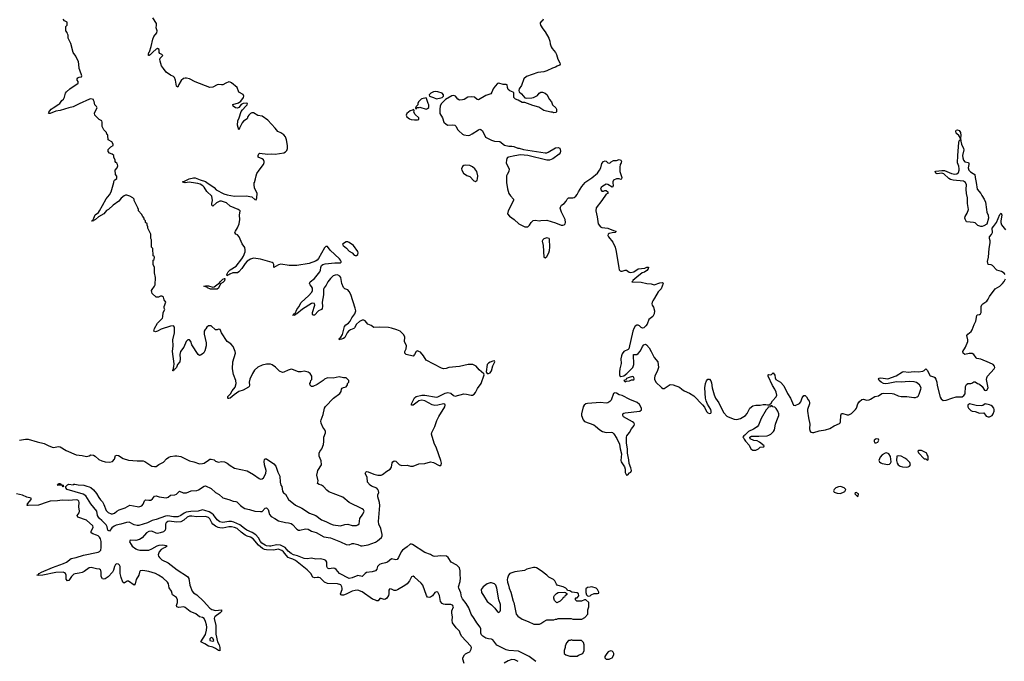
# Model space of a CAD drawing. Header units: inches. Extents: x 2494115 to 2685112, y 774173 to 915163.
# Tile 113 of 215: x 2592411 to 2605973, y 833401 to 842244. Entities that reach past the tile are written whole.
import ezdxf

# ---------------------------------------------------------------- set-up
doc = ezdxf.new("R2010")
doc.units = ezdxf.units.IN
doc.header["$MEASUREMENT"] = 0
for name, color, linetype in [('C5893', 7, 'Continuous'), ('C5894', 7, 'Continuous'), ('C6803', 7, 'Continuous'), ('C6804', 7, 'Continuous')]:
    doc.layers.add(name, color=color, linetype=linetype)

msp = doc.modelspace()

# ---------------------------------------------------------------- linework, layer by layer
at = {"layer": 'C5893', "color": 5}
for points, elevation in [([(2592410, 836450), (2592490, 836464), (2592530, 836462), (2592650, 836425), (2592750, 836405), (2592811, 836371), (2592870, 836350), (2592950, 836362), (2592970, 836358), (2593050, 836307), (2593190, 836249), (2593270, 836240), (2593330, 836225), (2593367, 836233), (2593390, 836246), (2593430, 836241), (2593450, 836230), (2593503, 836183), (2593544, 836164), (2593590, 836150), (2593650, 836148), (2593690, 836155), (2593715, 836185), (2593730, 836236), (2593750, 836243), (2593770, 836238), (2593838, 836198), (2593910, 836175), (2594030, 836163), (2594110, 836164), (2594135, 836155), (2594230, 836093), (2594270, 836086), (2594290, 836088), (2594327, 836113), (2594390, 836144), (2594435, 836190), (2594467, 836213), (2594490, 836223), (2594550, 836235), (2594575, 836235), (2594630, 836223), (2594750, 836162), (2594811, 836150), (2594890, 836125), (2594930, 836126), (2594950, 836132), (2595010, 836175), (2595030, 836185), (2595050, 836187), (2595090, 836177), (2595110, 836161), (2595134, 836150), (2595150, 836147), (2595190, 836154), (2595230, 836151), (2595270, 836131), (2595310, 836101), (2595370, 836065), (2595546, 836026), (2595630, 835977), (2595710, 835919), (2595730, 835913), (2595750, 835916), (2595770, 835932), (2595801, 835990), (2595806, 836030), (2595784, 836110), (2595780, 836160), (2595782, 836178), (2595789, 836191), (2595810, 836191), (2595910, 836123), (2595938, 836090), (2595967, 836007), (2595994, 835954), (2596001, 835870), (2596010, 835831), (2596020, 835810), (2596030, 835746), (2596044, 835724), (2596070, 835705), (2596114, 835630), (2596210, 835554), (2596299, 835510), (2596405, 835445), (2596490, 835409), (2596570, 835351), (2596630, 835328), (2596690, 835294), (2596730, 835282), (2596830, 835270), (2596890, 835287), (2596930, 835290), (2596990, 835273), (2597050, 835275), (2597070, 835282), (2597085, 835295), (2597097, 835370), (2597139, 835430), (2597154, 835470), (2597147, 835490), (2597130, 835505), (2596951, 835590), (2596862, 835662), (2596670, 835737), (2596641, 835761), (2596597, 835810), (2596570, 835827), (2596536, 835836), (2596515, 835850), (2596521, 835890), (2596505, 835965), (2596512, 836010), (2596518, 836030), (2596569, 836111), (2596563, 836163), (2596535, 836230), (2596534, 836270), (2596545, 836295), (2596571, 836329), (2596596, 836390), (2596601, 836430), (2596600, 836490), (2596622, 836550), (2596622, 836570), (2596613, 836590), (2596586, 836626), (2596564, 836684), (2596557, 836710), (2596562, 836730), (2596590, 836801), (2596611, 836889), (2596625, 836915), (2596734, 837026), (2596819, 837090), (2596840, 837120), (2596845, 837150), (2596854, 837166), (2596870, 837176), (2596910, 837185), (2596928, 837210), (2596928, 837232), (2596946, 837250), (2596946, 837270), (2596910, 837306), (2596872, 837308), (2596810, 837322), (2596730, 837305), (2596652, 837308), (2596611, 837289), (2596592, 837270), (2596510, 837215), (2596450, 837188), (2596430, 837188), (2596410, 837206), (2596409, 837230), (2596416, 837244), (2596422, 837270), (2596433, 837287), (2596435, 837330), (2596412, 837370), (2596386, 837386), (2596330, 837400), (2596290, 837391), (2596250, 837393), (2596170, 837424), (2596150, 837426), (2596110, 837415), (2596050, 837385), (2596030, 837381), (2595990, 837399), (2595935, 837455), (2595890, 837489), (2595865, 837495), (2595810, 837495), (2595750, 837482), (2595690, 837455), (2595646, 837414), (2595618, 837370), (2595581, 837290), (2595571, 837250), (2595575, 837205), (2595571, 837189), (2595562, 837178), (2595490, 837137), (2595430, 837121), (2595364, 837076), (2595312, 837030), (2595290, 837022), (2595284, 837024), (2595278, 837030), (2595278, 837050), (2595314, 837086), (2595339, 837130), (2595381, 837179), (2595393, 837230), (2595389, 837270), (2595355, 837355), (2595343, 837430), (2595349, 837530), (2595382, 837650), (2595380, 837670), (2595350, 837742), (2595319, 837779), (2595268, 837810), (2595189, 837930), (2595173, 837973), (2595150, 837978), (2595130, 837969), (2595108, 837968), (2595047, 838027), (2595010, 838026), (2594990, 838006), (2594977, 837983), (2594965, 837975), (2594951, 837949), (2594951, 837909), (2594979, 837790), (2594979, 837750), (2594962, 837678), (2594946, 837654), (2594925, 837635), (2594900, 837620), (2594890, 837618), (2594870, 837629), (2594781, 837761), (2594769, 837810), (2594750, 837832), (2594729, 837831), (2594704, 837810), (2594671, 837730), (2594628, 837670), (2594618, 837630), (2594621, 837570), (2594615, 837530), (2594583, 837490), (2594570, 837449), (2594550, 837427), (2594539, 837421), (2594530, 837405), (2594524, 837404), (2594518, 837410), (2594523, 837417), (2594534, 837466), (2594537, 837503), (2594518, 837670), (2594523, 837750), (2594519, 837830), (2594545, 837930), (2594545, 838005), (2594530, 838023), (2594490, 838021), (2594359, 837981), (2594310, 837950), (2594284, 837944), (2594261, 837950), (2594262, 837970), (2594270, 837990), (2594310, 838063), (2594377, 838130), (2594385, 838150), (2594389, 838210), (2594409, 838250), (2594402, 838270), (2594402, 838290), (2594422, 838350), (2594402, 838382), (2594390, 838418), (2594378, 838430), (2594370, 838434), (2594350, 838433), (2594321, 838419), (2594290, 838419), (2594238, 838470), (2594229, 838490), (2594227, 838510), (2594234, 838526), (2594269, 838570), (2594279, 838590), (2594284, 838690), (2594267, 838753), (2594266, 838830), (2594248, 838870), (2594248, 838930), (2594262, 838938), (2594266, 838970), (2594262, 838982), (2594248, 838988), (2594246, 839090), (2594228, 839110), (2594228, 839210), (2594218, 839230), (2594218, 839290), (2594178, 839370), (2594178, 839390), (2594166, 839410), (2594166, 839430), (2594146, 839450), (2594146, 839470), (2594126, 839490), (2594126, 839510), (2594106, 839530), (2594090, 839566), (2594048, 839608), (2594047, 839627), (2594038, 839650), (2593988, 839750), (2593988, 839770), (2593968, 839790), (2593930, 839814), (2593885, 839825), (2593870, 839825), (2593850, 839818), (2593810, 839785), (2593777, 839743), (2593699, 839690), (2593636, 839630), (2593608, 839612), (2593570, 839568), (2593495, 839525), (2593457, 839490), (2593439, 839481), (2593431, 839470), (2593405, 839465), (2593404, 839470), (2593419, 839481), (2593433, 839507), (2593450, 839553), (2593495, 839585), (2593512, 839608), (2593550, 839685), (2593603, 839777), (2593646, 839830), (2593670, 839871), (2593706, 840000)], 40), ([(2599521, 833401), (2599427, 833467), (2599283, 833543), (2599150, 833550), (2599110, 833561), (2598984, 833624), (2598930, 833699), (2598908, 833708), (2598869, 833711), (2598830, 833722), (2598788, 833748), (2598770, 833767), (2598764, 833790), (2598762, 833850), (2598755, 833870), (2598706, 833930), (2598673, 833990), (2598631, 834050), (2598598, 834138), (2598560, 834200), (2598510, 834261), (2598497, 834290), (2598485, 834345), (2598458, 834410), (2598456, 834430), (2598477, 834503), (2598482, 834550), (2598478, 834590), (2598480, 834650), (2598470, 834689), (2598430, 834726), (2598353, 834770), (2598313, 834833), (2598289, 834849), (2598210, 834856), (2598130, 834847), (2598110, 834849), (2598095, 834855), (2598070, 834873), (2597990, 834902), (2597822, 835010), (2597810, 835015), (2597790, 835015), (2597750, 834980), (2597685, 834935), (2597665, 834910), (2597630, 834832), (2597610, 834805), (2597590, 834801), (2597530, 834815), (2597476, 834770), (2597450, 834757), (2597390, 834747), (2597366, 834734), (2597339, 834710), (2597328, 834670), (2597313, 834647), (2597267, 834633), (2597190, 834627), (2597168, 834612), (2597130, 834568), (2597070, 834585), (2596990, 834551), (2596950, 834544), (2596816, 834610), (2596770, 834667), (2596750, 834680), (2596730, 834684), (2596674, 834674), (2596661, 834681), (2596650, 834690), (2596642, 834710), (2596640, 834770), (2596627, 834790), (2596610, 834800), (2596554, 834814), (2596490, 834808), (2596430, 834821), (2596370, 834813), (2596330, 834818), (2596236, 834856), (2596184, 834870), (2596150, 834888), (2596110, 834921), (2596068, 834968), (2596004, 835004), (2595950, 835008), (2595870, 834990), (2595850, 834990), (2595810, 834994), (2595790, 835001), (2595748, 835030), (2595730, 835052), (2595701, 835101), (2595664, 835144), (2595615, 835175), (2595539, 835210), (2595508, 835230), (2595444, 835284), (2595361, 835321), (2595330, 835329), (2595291, 835329), (2595210, 835313), (2595170, 835325), (2595130, 835351), (2595080, 835420), (2595059, 835439), (2595022, 835462), (2594962, 835482), (2594930, 835487), (2594870, 835470), (2594770, 835467), (2594704, 835456), (2594675, 835445), (2594630, 835410), (2594590, 835391), (2594528, 835391), (2594450, 835405), (2594418, 835402), (2594290, 835356), (2594236, 835344), (2594171, 835310), (2594050, 835274), (2594030, 835273), (2593990, 835282), (2593917, 835317), (2593884, 835316), (2593803, 835290), (2593742, 835278), (2593714, 835266), (2593681, 835239), (2593650, 835195), (2593630, 835202), (2593627, 835207), (2593615, 835255), (2593602, 835282), (2593544, 835344), (2593510, 835370), (2593495, 835390), (2593485, 835410), (2593472, 835472), (2593389, 835570), (2593321, 835681), (2593285, 835705), (2593067, 835767), (2593046, 835790), (2593046, 835810), (2593070, 835832), (2593090, 835842), (2593150, 835834), (2593158, 835842), (2593170, 835845), (2593215, 835835), (2593294, 835830), (2593334, 835814), (2593370, 835807), (2593390, 835797), (2593430, 835763), (2593470, 835716), (2593499, 835659), (2593525, 835625), (2593550, 835600), (2593570, 835563), (2593600, 835480), (2593632, 835452), (2593670, 835436), (2593690, 835433), (2593719, 835441), (2593750, 835470), (2593782, 835490), (2593864, 835516), (2593930, 835555), (2594030, 835533), (2594050, 835532), (2594080, 835540), (2594094, 835546), (2594113, 835567), (2594130, 835611), (2594140, 835620), (2594150, 835626), (2594190, 835620), (2594216, 835624), (2594239, 835641), (2594270, 835677), (2594290, 835680), (2594330, 835667), (2594430, 835656), (2594456, 835664), (2594490, 835690), (2594550, 835698), (2594570, 835706), (2594610, 835745), (2594664, 835724), (2594710, 835724), (2594774, 835750), (2594850, 835755), (2594875, 835765), (2594950, 835815), (2594970, 835822), (2595050, 835782), (2595108, 835728), (2595160, 835700), (2595210, 835654), (2595292, 835632), (2595350, 835608), (2595390, 835606), (2595401, 835601), (2595453, 835550), (2595490, 835519), (2595510, 835508), (2595575, 835495), (2595649, 835469), (2595730, 835464), (2595753, 835467), (2595790, 835513), (2595810, 835516), (2595832, 835492), (2595850, 835425), (2595875, 835395), (2595926, 835370), (2595976, 835336), (2596070, 835314), (2596112, 835312), (2596150, 835302), (2596170, 835288), (2596230, 835223), (2596250, 835210), (2596270, 835208), (2596350, 835227), (2596383, 835223), (2596430, 835196), (2596495, 835175), (2596599, 835119), (2596690, 835104), (2596830, 835049), (2596910, 835010), (2596950, 835008), (2596990, 835024), (2597013, 835027), (2597070, 835012), (2597110, 834993), (2597130, 834991), (2597210, 835008), (2597310, 835045), (2597339, 835061), (2597393, 835107), (2597403, 835130), (2597404, 835150), (2597385, 835230), (2597360, 835290), (2597351, 835330), (2597370, 835550), (2597367, 835590), (2597342, 835670), (2597344, 835696), (2597356, 835730), (2597353, 835750), (2597344, 835770), (2597328, 835788), (2597257, 835817), (2597239, 835830), (2597201, 835870), (2597197, 835937), (2597169, 835990), (2597178, 836010), (2597190, 836015), (2597210, 836011), (2597290, 835979), (2597346, 835966), (2597390, 835965), (2597410, 835974), (2597470, 836024), (2597512, 836050), (2597530, 836078), (2597542, 836138), (2597550, 836151), (2597570, 836165), (2597590, 836159), (2597636, 836116), (2597670, 836100), (2597750, 836105), (2597793, 836093), (2597830, 836092), (2597910, 836121), (2597990, 836126), (2598070, 836149), (2598110, 836142), (2598190, 836099), (2598210, 836099), (2598218, 836110), (2598223, 836130), (2598213, 836170), (2598150, 836341), (2598119, 836410), (2598082, 836530), (2598086, 836554), (2598130, 836639), (2598158, 836722), (2598185, 836775), (2598268, 836910), (2598273, 836933), (2598266, 836946), (2598250, 836951), (2598170, 836932), (2598128, 836928), (2598093, 836934), (2597990, 836990), (2597950, 836999), (2597910, 836990), (2597885, 836975), (2597830, 836933), (2597806, 836930), (2597809, 836950), (2597849, 837031), (2597870, 837050), (2597950, 837071), (2597990, 837070), (2598150, 837041), (2598172, 837048), (2598270, 837098), (2598310, 837107), (2598350, 837099), (2598386, 837066), (2598410, 837057), (2598530, 837086), (2598564, 837084), (2598630, 837067), (2598650, 837070), (2598670, 837082), (2598690, 837105), (2598719, 837161), (2598767, 837230), (2598807, 837350), (2598803, 837363), (2598740, 837420), (2598698, 837470), (2598652, 837492), (2598590, 837491), (2598470, 837465), (2598322, 837450), (2598283, 837437), (2598250, 837434), (2598221, 837441), (2598010, 837550), (2597974, 837610), (2597930, 837661), (2597910, 837673), (2597890, 837679), (2597871, 837669), (2597850, 837629), (2597830, 837609), (2597732, 837632), (2597716, 837650), (2597717, 837670), (2597735, 837710), (2597737, 837750), (2597713, 837810), (2597716, 837870), (2597700, 837900), (2597652, 837950), (2597606, 837970), (2597533, 837993), (2597490, 838001), (2597370, 838007), (2597290, 838001), (2597250, 838028), (2597208, 838048), (2597170, 838092), (2597150, 838101), (2597130, 838103), (2597090, 838086), (2597052, 838050), (2597024, 837996), (2597014, 837986), (2596969, 837971), (2596938, 837950), (2596922, 837930), (2596890, 837865), (2596871, 837849), (2596830, 837838), (2596821, 837839), (2596810, 837830), (2596818, 837842), (2596813, 837850), (2596833, 837867), (2596856, 837904), (2596884, 838016), (2596903, 838037), (2596938, 838062), (2596961, 838090), (2596984, 838136), (2597028, 838190), (2597039, 838230), (2597032, 838270), (2596970, 838458), (2596950, 838496), (2596930, 838521), (2596890, 838533), (2596870, 838554), (2596850, 838610), (2596835, 838690), (2596822, 838710), (2596790, 838726), (2596757, 838723), (2596730, 838713), (2596690, 838676), (2596654, 838630), (2596634, 838586), (2596606, 838550), (2596597, 838530), (2596594, 838450), (2596576, 838350), (2596584, 838290), (2596578, 838262), (2596569, 838251), (2596528, 838232), (2596470, 838173), (2596449, 838170), (2596443, 838183), (2596444, 838210), (2596475, 838310), (2596470, 838332), (2596450, 838339), (2596430, 838331), (2596306, 838254), (2596230, 838192), (2596202, 838178), (2596199, 838170), (2596185, 838165), (2596174, 838170), (2596184, 838176), (2596190, 838190), (2596204, 838196), (2596230, 838250), (2596255, 838285), (2596290, 838345), (2596341, 838399), (2596390, 838437), (2596433, 838490), (2596442, 838510), (2596442, 838542), (2596430, 838569), (2596412, 838590), (2596404, 838610), (2596412, 838630), (2596470, 838679), (2596545, 838770), (2596553, 838790), (2596557, 838830), (2596566, 838854), (2596588, 838872), (2596619, 838881), (2596750, 838895), (2596828, 838892), (2596838, 838902), (2596841, 838910), (2596832, 838930), (2596815, 838950), (2596687, 839067), (2596650, 839118), (2596630, 839120), (2596610, 839101), (2596528, 838952), (2596509, 838931), (2596485, 838915), (2596396, 838884), (2596230, 838854), (2596122, 838858), (2596010, 838874), (2595976, 838864), (2595910, 838827), (2595912, 838870), (2595904, 838890), (2595890, 838899), (2595730, 838943), (2595630, 838957), (2595590, 838944), (2595546, 838914), (2595517, 838883), (2595470, 838816), (2595430, 838771), (2595410, 838756), (2595370, 838757), (2595347, 838753), (2595304, 838736), (2595290, 838726), (2595276, 838724), (2595270, 838714), (2595265, 838730), (2595284, 838770), (2595310, 838795), (2595393, 838847), (2595473, 838947), (2595494, 838986), (2595516, 839044), (2595519, 839070), (2595510, 839106), (2595476, 839156), (2595433, 839253), (2595410, 839280), (2595389, 839290), (2595376, 839310), (2595383, 839330), (2595410, 839374), (2595432, 839430), (2595442, 839490), (2595437, 839550), (2595449, 839610), (2595421, 839630), (2595310, 839675), (2595258, 839718), (2595190, 839745), (2595170, 839743), (2595121, 839719), (2595070, 839676), (2595058, 839690), (2595057, 839710), (2595067, 839753), (2595057, 839810), (2594990, 839878), (2594954, 839934), (2594934, 839954), (2594897, 839977), (2594866, 839986), (2594775, 840000)], 20), ([(2594716, 840000), (2594690, 839997), (2594676, 840000)], 20), ([(2594991, 840000), (2595089, 839930), (2595118, 839898), (2595224, 839844), (2595270, 839828), (2595370, 839814), (2595530, 839818), (2595610, 839802), (2595650, 839766), (2595670, 839763), (2595678, 839790), (2595681, 839850), (2595646, 839926), (2595640, 839970), (2595642, 839998), (2595643, 840000)], 20), ([(2599118, 840000), (2599130, 839912), (2599150, 839850), (2599170, 839816), (2599211, 839770), (2599211, 839750), (2599137, 839610), (2599131, 839570), (2599156, 839536), (2599221, 839490), (2599285, 839430), (2599370, 839391), (2599410, 839391), (2599435, 839410), (2599458, 839450), (2599474, 839466), (2599485, 839475), (2599510, 839479), (2599570, 839471), (2599590, 839476), (2599670, 839479), (2599790, 839443), (2599870, 839410), (2599890, 839411), (2599910, 839417), (2599923, 839430), (2599929, 839450), (2599924, 839490), (2599872, 839592), (2599855, 839645), (2599858, 839662), (2599874, 839686), (2599910, 839711), (2599936, 839744), (2599950, 839772), (2599969, 839791), (2600000, 839789)], 20), ([(2598531, 833370), (2598517, 833430), (2598516, 833450), (2598537, 833490), (2598550, 833506), (2598590, 833521), (2598610, 833534), (2598631, 833570), (2598635, 833590), (2598627, 833610), (2598498, 833750), (2598476, 833790), (2598470, 833817), (2598424, 833864), (2598372, 833932), (2598368, 833968), (2598373, 834010), (2598361, 834070), (2598365, 834095), (2598386, 834150), (2598383, 834163), (2598374, 834174), (2598350, 834183), (2598330, 834186), (2598270, 834183), (2598247, 834187), (2598230, 834199), (2598207, 834227), (2598192, 834310), (2598170, 834355), (2598150, 834361), (2598131, 834350), (2598096, 834304), (2598070, 834287), (2598050, 834281), (2598030, 834285), (2598015, 834310), (2597965, 834450), (2597940, 834480), (2597850, 834561), (2597830, 834574), (2597810, 834567), (2597782, 834510), (2597748, 834470), (2597715, 834445), (2597615, 834385), (2597590, 834376), (2597570, 834376), (2597530, 834396), (2597510, 834400), (2597504, 834396), (2597496, 834384), (2597496, 834330), (2597490, 834307), (2597470, 834273), (2597450, 834259), (2597430, 834253), (2597390, 834266), (2597373, 834267), (2597350, 834235), (2597330, 834235), (2597310, 834242), (2597270, 834259), (2597130, 834361), (2597070, 834381), (2597030, 834379), (2596990, 834369), (2596910, 834326), (2596870, 834314), (2596850, 834314), (2596838, 834318), (2596829, 834330), (2596851, 834389), (2596853, 834410), (2596850, 834430), (2596834, 834454), (2596790, 834471), (2596650, 834474), (2596610, 834492), (2596550, 834550), (2596530, 834558), (2596510, 834558), (2596470, 834551), (2596450, 834559), (2596421, 834610), (2596370, 834660), (2596210, 834790), (2596173, 834810), (2596130, 834821), (2596110, 834834), (2596082, 834862), (2596044, 834910), (2596020, 834930), (2595970, 834949), (2595910, 834935), (2595810, 834937), (2595782, 834942), (2595757, 834957), (2595702, 835002), (2595628, 835090), (2595590, 835113), (2595545, 835125), (2595518, 835138), (2595461, 835181), (2595407, 835230), (2595370, 835247), (2595330, 835255), (2595290, 835254), (2595210, 835238), (2595170, 835241), (2595147, 835247), (2595106, 835266), (2595072, 835292), (2595056, 835310), (2595030, 835365), (2595010, 835384), (2594970, 835396), (2594850, 835391), (2594782, 835402), (2594750, 835403), (2594718, 835390), (2594674, 835346), (2594630, 835325), (2594570, 835319), (2594470, 835331), (2594451, 835329), (2594429, 835310), (2594421, 835290), (2594421, 835230), (2594416, 835210), (2594390, 835187), (2594347, 835170), (2594310, 835162), (2594290, 835167), (2594230, 835195), (2594190, 835192), (2594157, 835170), (2594097, 835103), (2594061, 835079), (2594010, 835066), (2593931, 835069), (2593925, 835050), (2593946, 835010), (2593962, 834990), (2594010, 834953), (2594030, 834943), (2594065, 834935), (2594190, 834935), (2594230, 834950), (2594305, 834995), (2594330, 835004), (2594385, 835005), (2594430, 834997), (2594443, 834990), (2594416, 834970), (2594390, 834961), (2594359, 834941), (2594331, 834910), (2594320, 834870), (2594325, 834850), (2594337, 834830), (2594370, 834800), (2594458, 834758), (2594582, 834662), (2594724, 834570), (2594741, 834541), (2594753, 834450), (2594788, 834368), (2594807, 834347), (2594850, 834318), (2594945, 834230), (2595030, 834135), (2595057, 834117), (2595110, 834101), (2595191, 834110), (2595190, 834090), (2595174, 834070), (2595102, 834018), (2595094, 834010), (2595089, 833990), (2595114, 833894), (2595114, 833774), (2595136, 833670), (2595158, 833630), (2595168, 833592), (2595170, 833548), (2595151, 833549), (2595110, 833580), (2595070, 833596), (2595010, 833611), (2594963, 833643), (2594905, 833670), (2594970, 833770), (2594986, 833830), (2594988, 833870), (2594983, 833903), (2594971, 833951), (2594950, 833990), (2594930, 834003), (2594890, 834016), (2594838, 834058), (2594760, 834090), (2594690, 834144), (2594670, 834150), (2594605, 834145), (2594574, 834150), (2594572, 834170), (2594586, 834210), (2594587, 834250), (2594570, 834281), (2594518, 834318), (2594500, 834370), (2594472, 834412), (2594459, 834470), (2594448, 834490), (2594384, 834550), (2594323, 834590), (2594282, 834610), (2594190, 834641), (2594106, 834654), (2594071, 834649), (2594060, 834630), (2594050, 834590), (2594016, 834530), (2594003, 834470), (2593990, 834453), (2593910, 834506), (2593890, 834505), (2593850, 834480), (2593833, 834493), (2593810, 834556), (2593797, 834610), (2593794, 834710), (2593786, 834726), (2593770, 834742), (2593750, 834744), (2593730, 834736), (2593716, 834710), (2593704, 834656), (2593691, 834629), (2593630, 834565), (2593590, 834537), (2593570, 834532), (2593550, 834539), (2593532, 834570), (2593534, 834630), (2593531, 834651), (2593522, 834662), (2593510, 834671), (2593470, 834676), (2593395, 834695), (2593367, 834690), (2593299, 834641), (2593273, 834627), (2593230, 834615), (2593173, 834607), (2593159, 834601), (2593126, 834570), (2593090, 834517), (2593070, 834509), (2593052, 834532), (2593050, 834590), (2593044, 834610), (2593030, 834623), (2593010, 834631), (2592910, 834627), (2592728, 834588), (2592665, 834585), (2592649, 834589), (2592666, 834594), (2592681, 834610), (2592712, 834630), (2592864, 834696), (2593015, 834750), (2593055, 834770), (2593121, 834819), (2593190, 834832), (2593290, 834866), (2593490, 834904), (2593510, 834914), (2593527, 834933), (2593535, 834970), (2593533, 835053), (2593525, 835090), (2593510, 835113), (2593490, 835129), (2593470, 835140), (2593418, 835158), (2593397, 835170), (2593394, 835190), (2593422, 835250), (2593417, 835270), (2593330, 835346), (2593214, 835390), (2593201, 835410), (2593231, 835449), (2593236, 835470), (2593224, 835530), (2593230, 835590), (2593225, 835610), (2593210, 835622), (2593190, 835627), (2593090, 835617), (2592996, 835624), (2592930, 835612), (2592833, 835607), (2592790, 835596), (2592670, 835553), (2592527, 835547), (2592515, 835550), (2592519, 835570), (2592568, 835630), (2592569, 835650), (2592510, 835662), (2592449, 835691), (2592369, 835709)], 40), ([(2600000, 834365), (2599990, 834372), (2599958, 834378), (2599954, 834390), (2599934, 834410), (2599897, 834430), (2599830, 834444), (2599813, 834453), (2599803, 834463), (2599782, 834510), (2599764, 834530), (2599700, 834560), (2599670, 834590), (2599592, 834650), (2599530, 834690), (2599510, 834696), (2599490, 834695), (2599398, 834670), (2599365, 834655), (2599230, 834635), (2599162, 834610), (2599145, 834590), (2599130, 834546), (2599126, 834530), (2599131, 834490), (2599145, 834450), (2599151, 834410), (2599174, 834354), (2599206, 834230), (2599216, 834210), (2599251, 834050), (2599270, 834025), (2599330, 833981), (2599414, 833950), (2599493, 833913), (2599570, 833912), (2599590, 833922), (2599630, 833952), (2599670, 833974), (2599770, 833974), (2599790, 833982), (2599810, 833982), (2599830, 833992), (2600000, 833991)], 20), ([(2600000, 833693), (2599992, 833688), (2599970, 833686), (2599944, 833656), (2599925, 833610), (2599925, 833590), (2599912, 833550), (2599912, 833510), (2599934, 833490), (2599990, 833472), (2600000, 833472)], 20), ([(2599279, 833399), (2599230, 833421), (2599190, 833426), (2599137, 833410), (2599082, 833378)], 40)]:
    msp.add_lwpolyline(points, dxfattribs=dict(at, elevation=elevation))
for points, elevation in [([(2599670, 839236), (2599630, 839225), (2599616, 839210), (2599608, 839190), (2599622, 839130), (2599630, 838972), (2599650, 838961), (2599670, 838981), (2599698, 839030), (2599710, 839062), (2599715, 839110), (2599710, 839218), (2599702, 839230)], 20), ([(2596930, 839183), (2596910, 839181), (2596857, 839150), (2596865, 839130), (2596913, 839093), (2596950, 839053), (2596989, 839029), (2597020, 839000), (2597030, 838995), (2597050, 838994), (2597070, 839006), (2597075, 839030), (2597070, 839051), (2597010, 839130), (2596950, 839173)], 20), ([(2595110, 838528), (2595039, 838530), (2594997, 838550), (2594990, 838558), (2594948, 838570), (2594970, 838576), (2595010, 838576), (2595070, 838558), (2595090, 838564), (2595164, 838616), (2595173, 838630), (2595210, 838666), (2595230, 838678), (2595236, 838676), (2595230, 838645), (2595210, 838621), (2595178, 838602), (2595150, 838545), (2595130, 838532)], 20), ([(2598950, 837541), (2598930, 837538), (2598890, 837523), (2598866, 837510), (2598849, 837490), (2598836, 837390), (2598840, 837380), (2598850, 837370), (2598870, 837368), (2598890, 837375), (2598910, 837404), (2598926, 837474), (2598955, 837530)], 20), ([(2593010, 835806), (2593002, 835822), (2592987, 835827), (2592926, 835830), (2592942, 835838), (2592946, 835850), (2592974, 835850), (2592978, 835838), (2593012, 835830), (2593014, 835810)], 20), ([(2598910, 834484), (2598890, 834484), (2598850, 834469), (2598796, 834430), (2598767, 834390), (2598771, 834350), (2598801, 834310), (2598850, 834225), (2598910, 834178), (2598954, 834134), (2598990, 834082), (2599010, 834074), (2599028, 834092), (2599035, 834105), (2599034, 834186), (2599009, 834250), (2598982, 834410), (2598969, 834449), (2598950, 834468)], 20), ([(2599810, 834209), (2599778, 834238), (2599768, 834270), (2599768, 834290), (2599778, 834310), (2599803, 834337), (2599830, 834351), (2599910, 834354), (2599932, 834352), (2599938, 834338), (2599953, 834333), (2599953, 834327), (2599938, 834322), (2599933, 834307), (2599918, 834302), (2599913, 834287), (2599898, 834282), (2599893, 834267), (2599854, 834230)], 20), ([(2595050, 833729), (2595031, 833710), (2595031, 833690), (2595070, 833679), (2595084, 833690), (2595070, 833719)], 40)]:
    msp.add_lwpolyline(points, close=True, dxfattribs=dict(at, elevation=elevation))
at = {"layer": 'C5894', "color": 5}
for points, elevation in [([(2593706, 840000), (2593710, 840014), (2593718, 840030), (2593747, 840053), (2593747, 840087), (2593729, 840110), (2593728, 840170), (2593756, 840204), (2593762, 840230), (2593759, 840250), (2593750, 840268), (2593736, 840276), (2593728, 840288), (2593727, 840307), (2593706, 840350), (2593706, 840370), (2593686, 840390), (2593650, 840406), (2593630, 840426), (2593630, 840454), (2593666, 840490), (2593698, 840510), (2593698, 840530), (2593680, 840560), (2593628, 840590), (2593627, 840647), (2593622, 840662), (2593610, 840666), (2593606, 840690), (2593570, 840726), (2593548, 840770), (2593549, 840830), (2593542, 840850), (2593508, 840870), (2593446, 840930), (2593443, 840957), (2593455, 840990), (2593478, 841030), (2593470, 841046), (2593448, 841070), (2593436, 841116), (2593426, 841134), (2593426, 841146), (2593393, 841153), (2593374, 841150), (2593230, 841086), (2593150, 841041), (2593090, 841028), (2592970, 840992), (2592910, 840985), (2592830, 840953), (2592806, 840950), (2592809, 840951), (2592815, 840965), (2592813, 840970), (2592826, 840990), (2592845, 841010), (2592870, 841030), (2592950, 841078), (2592964, 841090), (2592990, 841130), (2593015, 841150), (2593030, 841174), (2593041, 841230), (2593058, 841250), (2593104, 841290), (2593215, 841370), (2593218, 841390), (2593204, 841410), (2593204, 841430), (2593210, 841442), (2593230, 841452), (2593262, 841458), (2593266, 841470), (2593241, 841550), (2593230, 841570), (2593227, 841630), (2593221, 841661), (2593183, 841743), (2593150, 841790), (2593116, 841916), (2593078, 841990), (2593078, 842030), (2593068, 842048), (2593067, 842067), (2593046, 842090), (2593048, 842150), (2593066, 842170), (2593066, 842210), (2593030, 842228), (2593009, 842249)], 40), ([(2595643, 840000), (2595660, 840050), (2595667, 840093), (2595678, 840122), (2595708, 840172), (2595769, 840250), (2595777, 840276), (2595777, 840290), (2595770, 840311), (2595750, 840326), (2595696, 840350), (2595694, 840370), (2595703, 840397), (2595715, 840405), (2595830, 840390), (2595884, 840396), (2595930, 840392), (2596050, 840410), (2596070, 840421), (2596090, 840441), (2596102, 840470), (2596102, 840510), (2596086, 840590), (2596071, 840631), (2596050, 840658), (2596010, 840686), (2595965, 840705), (2595932, 840750), (2595830, 840860), (2595750, 840912), (2595690, 840924), (2595630, 840958), (2595610, 840958), (2595592, 840950), (2595567, 840930), (2595555, 840910), (2595544, 840876), (2595496, 840844), (2595477, 840823), (2595437, 840750), (2595430, 840726), (2595412, 840792), (2595416, 840850), (2595434, 840890), (2595463, 840977), (2595480, 841000), (2595528, 841050), (2595542, 841070), (2595547, 841090), (2595530, 841095), (2595489, 841091), (2595463, 841077), (2595430, 841036), (2595410, 841025), (2595384, 841030), (2595352, 841050), (2595345, 841070), (2595347, 841073), (2595423, 841097), (2595458, 841122), (2595493, 841170), (2595500, 841190), (2595490, 841215), (2595430, 841246), (2595405, 841310), (2595330, 841375), (2595310, 841385), (2595290, 841386), (2595250, 841371), (2595210, 841347), (2595190, 841345), (2595150, 841352), (2595130, 841346), (2595070, 841312), (2595030, 841309), (2594830, 841387), (2594750, 841427), (2594710, 841439), (2594690, 841439), (2594667, 841433), (2594633, 841407), (2594601, 841350), (2594590, 841316), (2594570, 841329), (2594559, 841410), (2594545, 841445), (2594530, 841460), (2594490, 841479), (2594430, 841522), (2594390, 841571), (2594366, 841610), (2594344, 841670), (2594342, 841698), (2594346, 841714), (2594381, 841750), (2594370, 841764), (2594340, 841780), (2594334, 841794), (2594330, 841834), (2594310, 841847), (2594290, 841836), (2594243, 841797), (2594210, 841761), (2594196, 841750), (2594186, 841750), (2594185, 841770), (2594190, 841790), (2594198, 841802), (2594224, 841876), (2594243, 841977), (2594257, 842010), (2594298, 842062), (2594303, 842090), (2594290, 842130), (2594297, 842170), (2594296, 842190), (2594247, 842270)], 20), ([(2599622, 842250), (2599611, 842230), (2599598, 842222), (2599581, 842199), (2599579, 842190), (2599585, 842170), (2599617, 842117), (2599650, 842076), (2599700, 841990), (2599715, 841950), (2599716, 841910), (2599730, 841871), (2599745, 841845), (2599791, 841790), (2599803, 841763), (2599821, 841701), (2599850, 841651), (2599855, 841630), (2599845, 841615), (2599815, 841605), (2599792, 841590), (2599750, 841577), (2599670, 841538), (2599630, 841527), (2599550, 841516), (2599390, 841463), (2599357, 841430), (2599322, 841338), (2599292, 841290), (2599286, 841270), (2599292, 841250), (2599324, 841224), (2599367, 841167), (2599390, 841161), (2599465, 841165), (2599490, 841171), (2599542, 841198), (2599568, 841230), (2599590, 841245), (2599610, 841246), (2599651, 841230), (2599676, 841210), (2599705, 841150), (2599734, 841114), (2599751, 841071), (2599796, 841030), (2599806, 841010), (2599805, 840975), (2599796, 840964), (2599770, 840962), (2599750, 840969), (2599729, 840969), (2599630, 840994), (2599560, 841040), (2599481, 841061), (2599370, 841102), (2599330, 841104), (2599277, 841137), (2599238, 841150), (2599219, 841170), (2599215, 841235), (2599206, 841246), (2599163, 841263), (2599140, 841280), (2599130, 841308), (2599126, 841346), (2599112, 841352), (2599070, 841350), (2599010, 841370), (2598990, 841363), (2598960, 841330), (2598932, 841290), (2598915, 841245), (2598899, 841221), (2598830, 841198), (2598730, 841139), (2598710, 841145), (2598675, 841175), (2598630, 841182), (2598585, 841175), (2598534, 841146), (2598510, 841139), (2598470, 841136), (2598448, 841148), (2598416, 841190), (2598390, 841199), (2598365, 841195), (2598275, 841145), (2598218, 841082), (2598203, 841050), (2598197, 841010), (2598198, 840950), (2598233, 840890), (2598255, 840830), (2598283, 840803), (2598310, 840792), (2598376, 840796), (2598403, 840790), (2598422, 840770), (2598442, 840730), (2598459, 840710), (2598510, 840665), (2598530, 840656), (2598590, 840650), (2598610, 840654), (2598644, 840670), (2598730, 840728), (2598750, 840733), (2598762, 840730), (2598786, 840710), (2598827, 840627), (2598910, 840583), (2598950, 840571), (2599025, 840565), (2599090, 840516), (2599150, 840501), (2599190, 840501), (2599215, 840495), (2599270, 840471), (2599290, 840471), (2599350, 840454), (2599650, 840411), (2599670, 840411), (2599690, 840418), (2599790, 840478), (2599830, 840482), (2599851, 840471), (2599861, 840430), (2599856, 840410), (2599841, 840390), (2599755, 840325), (2599710, 840307), (2599670, 840310), (2599410, 840370), (2599310, 840380), (2599230, 840369), (2599145, 840350), (2599130, 840343), (2599119, 840330), (2599114, 840310), (2599113, 840270), (2599119, 840250), (2599151, 840190), (2599148, 840150), (2599124, 840110), (2599118, 840090), (2599114, 840030), (2599118, 840000)], 20), ([(2594676, 840000), (2594670, 840001), (2594655, 840010), (2594682, 840018), (2594747, 840050), (2594805, 840065), (2594830, 840065), (2594897, 840037), (2594970, 840015), (2594991, 840000)], 20), ([(2594775, 840000), (2594750, 840004), (2594716, 840000)], 20)]:
    msp.add_lwpolyline(points, dxfattribs=dict(at, elevation=elevation))
at = {"layer": 'C5894', "color": 5, "elevation": 20}
for points in [[(2598145, 841255), (2598110, 841251), (2598075, 841230), (2598052, 841210), (2598054, 841190), (2598109, 841171), (2598150, 841151), (2598210, 841165), (2598229, 841171), (2598240, 841180), (2598249, 841190), (2598249, 841210), (2598229, 841230), (2598169, 841250)], [(2598010, 841166), (2597950, 841155), (2597942, 841150), (2597902, 841110), (2597894, 841090), (2597894, 841070), (2597870, 841046), (2597862, 841030), (2597862, 841022), (2597870, 841014), (2597886, 841034), (2597914, 841034), (2597922, 841038), (2598010, 841012), (2598030, 841022), (2598047, 841033), (2598048, 841070), (2598035, 841090), (2598016, 841156)], [(2597830, 841006), (2597822, 840998), (2597790, 840989), (2597745, 840950), (2597732, 840930), (2597743, 840903), (2597779, 840879), (2597802, 840870), (2597850, 840863), (2597890, 840864), (2597908, 840870), (2597908, 840890), (2597857, 840937), (2597842, 840970), (2597846, 840986), (2597842, 841002)], [(2598550, 840237), (2598530, 840233), (2598510, 840222), (2598496, 840190), (2598501, 840170), (2598525, 840130), (2598570, 840098), (2598610, 840082), (2598665, 840025), (2598690, 840014), (2598710, 840034), (2598718, 840050), (2598722, 840090), (2598709, 840150), (2598679, 840190), (2598650, 840214), (2598610, 840233)]]:
    msp.add_lwpolyline(points, close=True, dxfattribs=at)
at = {"layer": 'C6803', "color": 5, "elevation": 20}
for points in [[(2600000, 839789), (2600030, 839787), (2600050, 839794), (2600070, 839811), (2600090, 839836), (2600108, 839872), (2600155, 839945), (2600201, 840000)], [(2600581, 840000), (2600584, 839956), (2600570, 839938), (2600514, 839974), (2600490, 839975), (2600441, 839950), (2600418, 839930), (2600411, 839910), (2600430, 839882), (2600450, 839882), (2600470, 839891), (2600490, 839892), (2600514, 839870), (2600514, 839850), (2600490, 839838), (2600431, 839750), (2600351, 839650), (2600346, 839610), (2600366, 839526), (2600381, 839430), (2600409, 839390), (2600430, 839378), (2600510, 839373), (2600590, 839338), (2600623, 839330), (2600622, 839318), (2600614, 839310), (2600570, 839308), (2600530, 839299), (2600516, 839290), (2600511, 839270), (2600521, 839250), (2600580, 839180), (2600613, 839110), (2600628, 839048), (2600662, 838822), (2600670, 838797), (2600682, 838782), (2600690, 838776), (2600710, 838777), (2600750, 838793), (2600770, 838792), (2600805, 838765), (2600830, 838762), (2600870, 838771), (2600930, 838812), (2601021, 838819), (2601051, 838831), (2601074, 838834), (2601067, 838810), (2601050, 838787), (2601015, 838765), (2600986, 838754), (2600910, 838697), (2600857, 838650), (2600857, 838643), (2600842, 838630), (2600970, 838625), (2601048, 838608), (2601110, 838605), (2601150, 838589), (2601230, 838619), (2601260, 838620), (2601270, 838616), (2601273, 838610), (2601245, 838535), (2601207, 838493), (2601156, 838404), (2601131, 838370), (2601123, 838350), (2601119, 838330), (2601121, 838310), (2601140, 838280), (2601154, 838230), (2601150, 838190), (2601130, 838153), (2601075, 838110), (2601052, 838048), (2601036, 838024), (2601010, 837999), (2600990, 837994), (2600970, 838002), (2600946, 838026), (2600930, 838032), (2600912, 838032), (2600890, 838018), (2600868, 837990), (2600854, 837950), (2600802, 837710), (2600790, 837698), (2600732, 837670), (2600710, 837638), (2600699, 837610), (2600691, 837569), (2600694, 837506), (2600675, 837430), (2600671, 837390), (2600671, 837351), (2600677, 837337), (2600690, 837325), (2600730, 837338), (2600773, 837367), (2600839, 837430), (2600854, 837450), (2600869, 837490), (2600866, 837630), (2600910, 837632), (2600930, 837642), (2600960, 837680), (2600990, 837742), (2601010, 837762), (2601031, 837771), (2601044, 837764), (2601080, 837720), (2601110, 837671), (2601148, 837590), (2601201, 837530), (2601208, 837450), (2601196, 837410), (2601161, 837330), (2601155, 837310), (2601156, 837290), (2601171, 837250), (2601250, 837176), (2601270, 837163), (2601290, 837163), (2601370, 837215), (2601410, 837212), (2601500, 837180), (2601530, 837150), (2601564, 837130), (2601638, 837098), (2601698, 837058), (2601817, 836937), (2601842, 836902), (2601870, 836846), (2601890, 836825), (2601910, 836815), (2601930, 836821), (2601936, 836830), (2601937, 836850), (2601932, 836870), (2601884, 836944), (2601865, 836990), (2601857, 837030), (2601848, 837170), (2601858, 837230), (2601870, 837265), (2601890, 837292), (2601910, 837291), (2601930, 837265), (2601939, 837239), (2601950, 837170), (2601975, 837075), (2601997, 837030), (2602042, 836962), (2602090, 836856), (2602110, 836825), (2602150, 836782), (2602170, 836771), (2602250, 836739), (2602290, 836734), (2602339, 836750), (2602409, 836790), (2602430, 836818), (2602469, 836890), (2602510, 836921), (2602550, 836931), (2602610, 836931), (2602650, 836942), (2602690, 836942), (2602710, 836934), (2602742, 836938), (2602746, 836950), (2602762, 836958), (2602778, 836990), (2602832, 837048), (2602839, 837070), (2602831, 837110), (2602813, 837150), (2602781, 837201), (2602722, 837330), (2602722, 837350), (2602727, 837353), (2602750, 837350), (2602765, 837355), (2602790, 837375), (2602810, 837345), (2602816, 837310), (2602827, 837287), (2602890, 837249), (2602936, 837196), (2602986, 837090), (2603026, 837026), (2603070, 836931), (2603090, 836927), (2603150, 836953), (2603170, 836979), (2603187, 837033), (2603210, 837065), (2603230, 837065), (2603250, 837048), (2603270, 837003), (2603286, 836986), (2603290, 836970), (2603289, 836950), (2603264, 836870), (2603263, 836850), (2603275, 836755), (2603293, 836670), (2603291, 836610), (2603296, 836576), (2603310, 836561), (2603330, 836557), (2603350, 836557), (2603423, 836577), (2603510, 836590), (2603570, 836610), (2603630, 836648), (2603703, 836677), (2603713, 836687), (2603717, 836703), (2603723, 836790), (2603730, 836816), (2603750, 836817), (2603810, 836798), (2603830, 836797), (2603870, 836818), (2603924, 836870), (2603935, 836890), (2603956, 836950), (2603979, 836981), (2604010, 837011), (2604030, 837016), (2604081, 837001), (2604110, 837005), (2604130, 837013), (2604190, 837050), (2604240, 837060), (2604287, 837093), (2604310, 837098), (2604430, 837094), (2604450, 837089), (2604510, 837059), (2604551, 837049), (2604630, 837053), (2604725, 837035), (2604750, 837036), (2604774, 837046), (2604785, 837055), (2604798, 837082), (2604825, 837150), (2604826, 837170), (2604803, 837210), (2604762, 837242), (2604730, 837251), (2604664, 837256), (2604550, 837250), (2604490, 837252), (2604374, 837230), (2604330, 837227), (2604309, 837230), (2604275, 837250), (2604249, 837270), (2604242, 837290), (2604250, 837302), (2604274, 837306), (2604370, 837293), (2604483, 837337), (2604570, 837391), (2604590, 837395), (2604648, 837388), (2604730, 837396), (2604790, 837391), (2604850, 837401), (2604870, 837411), (2604890, 837431), (2604910, 837415), (2604950, 837335), (2605002, 837322), (2605014, 837314), (2605030, 837290), (2605044, 837250), (2605050, 837202), (2605090, 837042), (2605101, 837021), (2605130, 836996), (2605170, 836999), (2605248, 837030), (2605310, 837046), (2605394, 837046), (2605417, 837063), (2605432, 837088), (2605440, 837190), (2605450, 837218), (2605470, 837231), (2605510, 837231), (2605525, 837235), (2605551, 837251), (2605572, 837252), (2605602, 837230), (2605630, 837223), (2605667, 837190), (2605700, 837140), (2605710, 837134), (2605730, 837139), (2605750, 837170), (2605727, 837287), (2605731, 837310), (2605741, 837330), (2605831, 837430), (2605840, 837450), (2605836, 837470), (2605817, 837490), (2605770, 837516), (2605650, 837567), (2605596, 837576), (2605585, 837585), (2605553, 837630), (2605530, 837642), (2605490, 837644), (2605430, 837631), (2605406, 837646), (2605402, 837670), (2605437, 837730), (2605470, 837810), (2605471, 837831), (2605458, 837890), (2605471, 837910), (2605514, 837946), (2605528, 837970), (2605556, 838044), (2605581, 838090), (2605595, 838165), (2605605, 838175), (2605630, 838182), (2605643, 838190), (2605656, 838210), (2605656, 838290), (2605664, 838316), (2605676, 838330), (2605730, 838367), (2605750, 838390), (2605770, 838430), (2605845, 838535), (2605910, 838573), (2605950, 838610), (2605970, 838636), (2605987, 838673)], [(2605583, 840000), (2605599, 839910), (2605650, 839850), (2605661, 839821), (2605697, 839770), (2605714, 839730), (2605726, 839630), (2605734, 839590), (2605750, 839550), (2605753, 839510), (2605733, 839427), (2605690, 839403), (2605670, 839393), (2605650, 839392), (2605608, 839409), (2605570, 839442), (2605548, 839448), (2605456, 839456), (2605450, 839459), (2605434, 839494), (2605430, 839510), (2605434, 839530), (2605463, 839577), (2605480, 839630), (2605468, 839710), (2605468, 839790), (2605453, 839850), (2605449, 839910), (2605454, 839970), (2605439, 839999), (2605439, 840000)], [(2605986, 838730), (2605972, 838752), (2605934, 838774), (2605871, 838791), (2605810, 838856), (2605790, 838866), (2605750, 838869), (2605741, 838910), (2605753, 838970), (2605762, 839090), (2605778, 839170), (2605778, 839198), (2605767, 839230), (2605771, 839250), (2605796, 839284), (2605808, 839310), (2605805, 839370), (2605826, 839394), (2605863, 839450), (2605910, 839557), (2605930, 839578), (2605940, 839550), (2605926, 839470), (2605927, 839447), (2605936, 839416), (2605988, 839350)], [(2600000, 833991), (2600009, 833991), (2600030, 833982), (2600156, 833984), (2600195, 834005), (2600238, 834050), (2600238, 834110), (2600248, 834152), (2600248, 834210), (2600210, 834248), (2600190, 834248), (2600150, 834229), (2600086, 834230), (2600066, 834250), (2600066, 834270), (2600070, 834274), (2600090, 834274), (2600114, 834306), (2600109, 834330), (2600090, 834345), (2600015, 834355), (2600000, 834365)], [(2600000, 833472), (2600088, 833472), (2600110, 833485), (2600166, 833510), (2600188, 833550), (2600188, 833630), (2600179, 833659), (2600148, 833688), (2600030, 833688), (2600010, 833698), (2600000, 833693)]]:
    msp.add_lwpolyline(points, dxfattribs=at)
for points in [[(2600850, 837326), (2600805, 837315), (2600770, 837298), (2600758, 837282), (2600734, 837270), (2600750, 837254), (2600770, 837262), (2600810, 837265), (2600840, 837280), (2600870, 837282), (2600875, 837290), (2600870, 837318)], [(2600610, 837101), (2600589, 837091), (2600558, 837002), (2600539, 836981), (2600510, 836965), (2600490, 836961), (2600410, 836970), (2600230, 836956), (2600209, 836950), (2600187, 836933), (2600173, 836910), (2600150, 836810), (2600150, 836787), (2600170, 836730), (2600190, 836706), (2600319, 836659), (2600344, 836644), (2600402, 836590), (2600439, 836570), (2600490, 836557), (2600559, 836559), (2600574, 836554), (2600595, 836535), (2600634, 836474), (2600672, 836392), (2600681, 836330), (2600699, 836261), (2600691, 836169), (2600695, 836150), (2600742, 836082), (2600749, 836049), (2600750, 836004), (2600770, 835968), (2600789, 835971), (2600810, 836001), (2600830, 836007), (2600838, 836030), (2600830, 836069), (2600807, 836127), (2600803, 836177), (2600782, 836270), (2600782, 836330), (2600767, 836410), (2600770, 836490), (2600775, 836510), (2600810, 836556), (2600836, 836604), (2600874, 836650), (2600881, 836670), (2600870, 836690), (2600850, 836704), (2600729, 836770), (2600717, 836790), (2600719, 836810), (2600730, 836821), (2600752, 836828), (2600951, 836849), (2600974, 836866), (2600975, 836890), (2600950, 836941), (2600917, 836970), (2600814, 837010), (2600710, 837064), (2600670, 837075), (2600630, 837097)], [(2602770, 836926), (2602758, 836922), (2602752, 836908), (2602718, 836902), (2602714, 836890), (2602692, 836868), (2602625, 836750), (2602586, 836654), (2602568, 836632), (2602520, 836600), (2602451, 836570), (2602401, 836519), (2602385, 836510), (2602371, 836490), (2602382, 836482), (2602390, 836463), (2602410, 836436), (2602460, 836380), (2602482, 836330), (2602510, 836312), (2602550, 836312), (2602570, 836322), (2602586, 836330), (2602610, 836352), (2602662, 836358), (2602666, 836370), (2602602, 836422), (2602570, 836438), (2602523, 836443), (2602470, 836468), (2602466, 836490), (2602490, 836502), (2602590, 836502), (2602706, 836510), (2602730, 836516), (2602755, 836530), (2602795, 836570), (2602808, 836590), (2602822, 836670), (2602838, 836722), (2602869, 836790), (2602869, 836810), (2602855, 836850), (2602830, 836884), (2602810, 836902), (2602786, 836910)], [(2605710, 836949), (2605675, 836925), (2605659, 836921), (2605586, 836926), (2605492, 836948), (2605472, 836930), (2605471, 836910), (2605481, 836890), (2605510, 836856), (2605530, 836847), (2605570, 836844), (2605630, 836823), (2605690, 836824), (2605722, 836781), (2605750, 836769), (2605770, 836772), (2605805, 836790), (2605818, 836810), (2605834, 836850), (2605834, 836870), (2605827, 836890), (2605810, 836912), (2605790, 836925), (2605770, 836934)], [(2604210, 836466), (2604182, 836450), (2604182, 836430), (2604190, 836414), (2604210, 836414), (2604230, 836422), (2604246, 836450), (2604242, 836462)], [(2604350, 836275), (2604330, 836269), (2604290, 836245), (2604265, 836215), (2604246, 836170), (2604252, 836152), (2604270, 836136), (2604290, 836129), (2604370, 836116), (2604390, 836119), (2604403, 836130), (2604414, 836150), (2604404, 836224), (2604382, 836262)], [(2604510, 836235), (2604492, 836228), (2604487, 836170), (2604495, 836130), (2604509, 836109), (2604538, 836090), (2604570, 836080), (2604625, 836075), (2604650, 836082), (2604669, 836091), (2604681, 836110), (2604670, 836142), (2604630, 836184), (2604603, 836203), (2604550, 836229)], [(2604830, 836306), (2604790, 836306), (2604782, 836298), (2604790, 836274), (2604870, 836194), (2604890, 836194), (2604910, 836174), (2604922, 836178), (2604926, 836190), (2604926, 836230), (2604908, 836248), (2604906, 836270)], [(2603710, 835809), (2603690, 835807), (2603650, 835792), (2603627, 835770), (2603618, 835750), (2603631, 835731), (2603670, 835718), (2603710, 835716), (2603750, 835726), (2603777, 835743), (2603788, 835770), (2603769, 835790), (2603730, 835806)], [(2603930, 835726), (2603918, 835722), (2603914, 835710), (2603950, 835674), (2603962, 835678), (2603966, 835710)], [(2600290, 834429), (2600270, 834421), (2600230, 834417), (2600210, 834399), (2600208, 834348), (2600216, 834316), (2600230, 834302), (2600250, 834298), (2600270, 834302), (2600283, 834317), (2600323, 834337), (2600370, 834336), (2600390, 834342), (2600390, 834355), (2600370, 834389), (2600350, 834409)], [(2600550, 833544), (2600518, 833530), (2600498, 833510), (2600472, 833470), (2600472, 833450), (2600490, 833432), (2600530, 833431), (2600550, 833438), (2600570, 833451), (2600593, 833490), (2600593, 833510), (2600586, 833526), (2600570, 833542)]]:
    msp.add_lwpolyline(points, close=True, dxfattribs=at)
at = {"layer": 'C6804', "color": 5, "elevation": 20}
for points in [[(2605439, 840000), (2605410, 840019), (2605270, 840033), (2605230, 840042), (2605210, 840054), (2605138, 840118), (2605110, 840127), (2605050, 840120), (2605029, 840130), (2605022, 840150), (2605030, 840155), (2605110, 840167), (2605150, 840167), (2605246, 840126), (2605290, 840115), (2605320, 840120), (2605340, 840140), (2605350, 840170), (2605351, 840190), (2605345, 840225), (2605330, 840270), (2605331, 840370), (2605344, 840490), (2605346, 840550), (2605350, 840574), (2605367, 840593), (2605368, 840610), (2605347, 840647), (2605317, 840670), (2605310, 840682), (2605304, 840710), (2605310, 840722), (2605330, 840725), (2605350, 840715), (2605367, 840690), (2605374, 840646), (2605371, 840609), (2605373, 840570), (2605384, 840530), (2605410, 840470), (2605413, 840450), (2605398, 840370), (2605400, 840340), (2605409, 840309), (2605430, 840285), (2605478, 840278), (2605484, 840264), (2605485, 840250), (2605477, 840203), (2605482, 840170), (2605506, 840146), (2605546, 840126), (2605568, 840110), (2605570, 840070), (2605583, 840000)], [(2600201, 840000), (2600210, 840010), (2600290, 840063), (2600369, 840130), (2600399, 840170), (2600416, 840204), (2600430, 840262), (2600450, 840291), (2600477, 840297), (2600490, 840292), (2600510, 840272), (2600530, 840265), (2600546, 840270), (2600556, 840284), (2600590, 840302), (2600630, 840305), (2600670, 840316), (2600692, 840310), (2600701, 840290), (2600697, 840270), (2600683, 840250), (2600675, 840210), (2600676, 840150), (2600705, 840070), (2600702, 840050), (2600690, 840042), (2600669, 840049), (2600630, 840049), (2600591, 840030), (2600581, 840010), (2600581, 840000)]]:
    msp.add_lwpolyline(points, dxfattribs=at)

doc.saveas('drawing.dxf')
